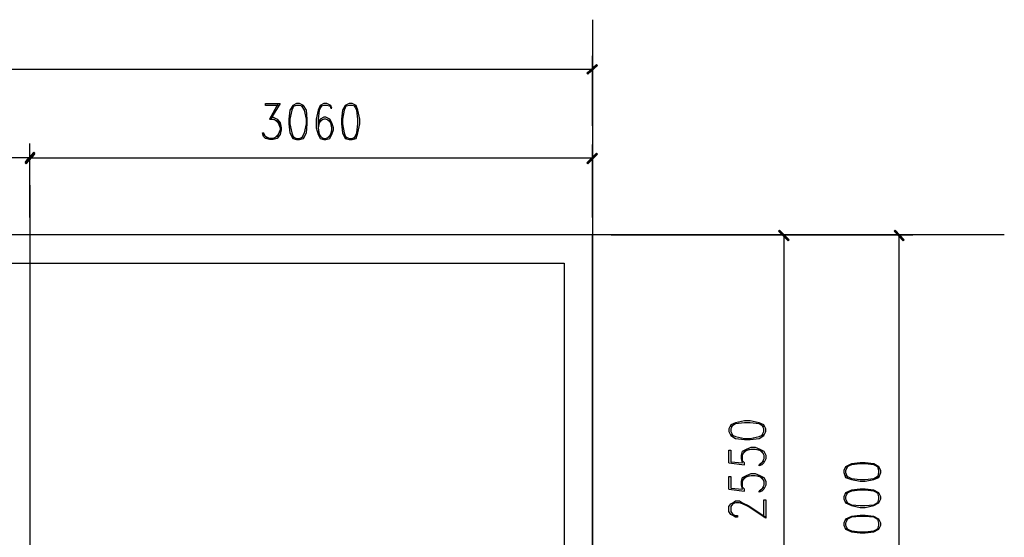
# Model space of a CAD drawing. Header units: millimetres. Extents: x 0 to 420, y 0 to 297.
# Tile 65 of 88: x 200 to 242, y 204 to 227. Entities that reach past the tile are written whole.
import ezdxf

# ---------------------------------------------------------------- set-up
doc = ezdxf.new("R2010")
doc.units = ezdxf.units.MM
doc.layers.add('FILL_000000', color=7, linetype='Continuous')
doc.layers.add('LINE_000000', color=7, linetype='Continuous')

msp = doc.modelspace()

# ---------------------------------------------------------------- hatches: boundary and pattern name
at = {"layer": 'FILL_000000'}
h = msp.add_hatch(color=7, dxfattribs=at)
h.dxf.hatch_style = 1
h.paths.add_polyline_path([(224.282, 224.24), (224.324, 224.197), (224.705, 224.621), (224.282, 224.24)])
h = msp.add_hatch(color=7, dxfattribs=at)
h.dxf.hatch_style = 1
h.paths.add_polyline_path([(224.324, 224.197), (224.705, 224.621), (224.748, 224.578), (224.324, 224.197)])
h = msp.add_hatch(color=7, dxfattribs=at)
h.dxf.hatch_style = 1
h.paths.add_polyline_path([(199.856, 220.387), (199.898, 220.345), (200.237, 220.811), (199.856, 220.387)])
h = msp.add_hatch(color=7, dxfattribs=at)
h.dxf.hatch_style = 1
h.paths.add_polyline_path([(200.237, 220.768), (199.898, 220.303), (199.856, 220.345), (200.237, 220.768)])
h = msp.add_hatch(color=7, dxfattribs=at)
h.dxf.hatch_style = 1
h.paths.add_polyline_path([(199.898, 220.345), (200.237, 220.811), (200.279, 220.768), (199.898, 220.345)])
h = msp.add_hatch(color=7, dxfattribs=at)
h.dxf.hatch_style = 1
h.paths.add_polyline_path([(200.279, 220.726), (200.237, 220.768), (199.898, 220.303), (200.279, 220.726)])
h = msp.add_hatch(color=7, dxfattribs=at)
h.dxf.hatch_style = 1
h.paths.add_polyline_path([(224.282, 220.345), (224.324, 220.303), (224.705, 220.768), (224.282, 220.345)])
h = msp.add_hatch(color=7, dxfattribs=at)
h.dxf.hatch_style = 1
h.paths.add_polyline_path([(224.324, 220.303), (224.705, 220.768), (224.748, 220.726), (224.324, 220.303)])
h = msp.add_hatch(color=7, dxfattribs=at)
h.dxf.hatch_style = 1
h.paths.add_polyline_path([(233.087, 217.001), (232.622, 217.382), (232.664, 217.424), (233.087, 217.001)])
h = msp.add_hatch(color=7, dxfattribs=at)
h.dxf.hatch_style = 1
h.paths.add_polyline_path([(233.045, 216.958), (233.087, 217.001), (232.622, 217.382), (233.045, 216.958)])
h = msp.add_hatch(color=7, dxfattribs=at)
h.dxf.hatch_style = 1
h.paths.add_polyline_path([(238.083, 217.001), (237.659, 217.382), (237.702, 217.424), (238.083, 217.001)])
h = msp.add_hatch(color=7, dxfattribs=at)
h.dxf.hatch_style = 1
h.paths.add_polyline_path([(238.04, 216.958), (238.083, 217.001), (237.659, 217.382), (238.04, 216.958)])

# ---------------------------------------------------------------- linework, layer by layer
at = {"layer": 'LINE_000000', "lineweight": 25}
for p, q in [((224.536, 226.568), (224.536, 73.702)), ((224.536, 221.954), (224.536, 225.002)), ((224.536, 224.409), (168.614, 224.409)), ((210.862, 222.927), (210.481, 222.25)), ((210.397, 221.403), (210.227, 221.573)), ((200.067, 217.974), (200.067, 221.192)), ((200.067, 217.974), (200.067, 221.149)), ((224.536, 217.974), (224.536, 221.149)), ((200.067, 220.557), (168.614, 220.557)), ((200.067, 220.557), (224.536, 220.557)), ((200.067, 219.371), (200.067, 73.702)), ((242.443, 217.212), (147.447, 217.212)), ((225.34, 217.212), (233.468, 217.212)), ((232.876, 196.808), (232.876, 217.212)), ((233.087, 217.212), (238.464, 217.212)), ((237.871, 193.209), (237.871, 217.212)), ((230.463, 207.306), (231.14, 207.222)), ((231.987, 207.391), (231.817, 207.222)), ((230.463, 206.163), (231.14, 206.079)), ((231.987, 206.248), (231.817, 206.079))]:
    msp.add_line(p, q, dxfattribs=at)
at = {"layer": 'LINE_000000', "lineweight": 0}
for points in [[(224.282, 224.24), (224.324, 224.197), (224.705, 224.621), (224.282, 224.24)], [(224.324, 224.197), (224.705, 224.621), (224.748, 224.578), (224.324, 224.197)], [(199.856, 220.387), (199.898, 220.345), (200.237, 220.811), (199.856, 220.387)], [(200.237, 220.768), (199.898, 220.303), (199.856, 220.345), (200.237, 220.768)], [(199.898, 220.345), (200.237, 220.811), (200.279, 220.768), (199.898, 220.345)], [(200.279, 220.726), (200.237, 220.768), (199.898, 220.303), (200.279, 220.726)], [(224.282, 220.345), (224.324, 220.303), (224.705, 220.768), (224.282, 220.345)], [(224.324, 220.303), (224.705, 220.768), (224.748, 220.726), (224.324, 220.303)], [(233.087, 217.001), (232.622, 217.382), (232.664, 217.424), (233.087, 217.001)], [(233.045, 216.958), (233.087, 217.001), (232.622, 217.382), (233.045, 216.958)], [(238.083, 217.001), (237.659, 217.382), (237.702, 217.424), (238.083, 217.001)], [(238.04, 216.958), (238.083, 217.001), (237.659, 217.382), (238.04, 216.958)]]:
    msp.add_lwpolyline(points, close=True, dxfattribs=at)
at = {"layer": 'LINE_000000', "lineweight": 25}
for points in [[(210.862, 222.843), (210.312, 222.843), (210.312, 222.927), (210.947, 222.927), (210.524, 222.25)], [(211.54, 222.843), (211.455, 222.631), (211.37, 222.25), (211.37, 222.038), (211.455, 221.657), (211.54, 221.403)], [(211.963, 222.8), (211.794, 222.843), (211.667, 222.843), (211.497, 222.8)], [(211.878, 221.403), (212.005, 221.657), (212.09, 222.038), (212.09, 222.25), (212.005, 222.631), (211.878, 222.843)], [(213.106, 222.843), (213.148, 222.716), (213.191, 222.716), (213.148, 222.843), (212.979, 222.927), (212.852, 222.927), (212.683, 222.843), (212.598, 222.631), (212.513, 222.25), (212.513, 221.869), (212.598, 221.573), (212.683, 221.403), (212.852, 221.361), (212.937, 221.361), (213.106, 221.403), (213.191, 221.573), (213.275, 221.784), (213.275, 221.869), (213.191, 222.081), (213.106, 222.25), (212.937, 222.335), (212.852, 222.335), (212.683, 222.25), (212.598, 222.081)], [(212.767, 222.843), (212.64, 222.631), (212.598, 222.25), (212.598, 221.869), (212.64, 221.573), (212.81, 221.403)], [(213.148, 222.8), (212.979, 222.843), (212.852, 222.843), (212.683, 222.8)], [(213.826, 222.843), (213.741, 222.631), (213.656, 222.25), (213.656, 222.038), (213.741, 221.657), (213.826, 221.403)], [(214.249, 222.8), (214.08, 222.843), (213.953, 222.843), (213.783, 222.8)], [(214.164, 221.403), (214.291, 221.657), (214.334, 222.038), (214.334, 222.25), (214.291, 222.631), (214.164, 222.843)], [(210.524, 222.335), (210.651, 222.335), (210.82, 222.25), (210.947, 222.081), (210.989, 221.869), (210.989, 221.784), (210.947, 221.573), (210.82, 221.403), (210.651, 221.361), (210.481, 221.361), (210.312, 221.403), (210.227, 221.488), (210.185, 221.657), (210.227, 221.657)], [(210.481, 222.25), (210.651, 222.25), (210.82, 222.165), (210.947, 221.954)], [(210.693, 222.25), (210.862, 222.081), (210.947, 221.869), (210.947, 221.784), (210.862, 221.573), (210.693, 221.403)], [(213.191, 221.954), (213.106, 222.165), (212.937, 222.25), (212.852, 222.25), (212.683, 222.165), (212.598, 221.954)], [(212.81, 222.25), (212.64, 222.081), (212.598, 221.869)], [(212.979, 221.403), (213.148, 221.573), (213.191, 221.784), (213.191, 221.869), (213.148, 222.081), (212.979, 222.25)], [(210.947, 221.742), (210.82, 221.488), (210.651, 221.403), (210.481, 221.403), (210.312, 221.488), (210.227, 221.657)], [(211.497, 221.488), (211.667, 221.403), (211.794, 221.403), (211.963, 221.488)], [(212.598, 221.742), (212.683, 221.488), (212.852, 221.403), (212.937, 221.403), (213.106, 221.488), (213.191, 221.742)], [(213.783, 221.488), (213.953, 221.403), (214.08, 221.403), (214.249, 221.488)], [(224.536, 196.808), (224.536, 217.212), (168.614, 217.212), (168.614, 196.808)], [(169.799, 196.808), (169.799, 215.985), (223.308, 215.985), (223.308, 196.808)], [(231.987, 208.873), (231.775, 209), (231.394, 209.042), (231.14, 209.042), (230.759, 209), (230.547, 208.873)], [(230.632, 208.957), (230.547, 208.788), (230.547, 208.661), (230.632, 208.492)], [(231.902, 208.492), (231.987, 208.661), (231.987, 208.788), (231.902, 208.957)], [(230.547, 208.534), (230.759, 208.449), (231.14, 208.365), (231.394, 208.365), (231.775, 208.449), (231.987, 208.534)], [(230.463, 207.306), (230.463, 207.857), (230.547, 207.857), (230.547, 207.349), (231.055, 207.306), (231.013, 207.476), (231.013, 207.645), (231.055, 207.814), (231.225, 207.899), (231.436, 207.984), (231.606, 207.984), (231.817, 207.899), (231.987, 207.814), (232.071, 207.645), (232.071, 207.476), (231.987, 207.306), (231.902, 207.222), (231.775, 207.179), (231.775, 207.222)], [(231.14, 207.222), (231.14, 207.306), (231.055, 207.391), (231.055, 207.645), (231.14, 207.814), (231.394, 207.899)], [(231.055, 207.687), (231.225, 207.857), (231.436, 207.899), (231.606, 207.899), (231.817, 207.857), (231.987, 207.687)], [(231.69, 207.899), (231.902, 207.814), (231.987, 207.645), (231.987, 207.476), (231.902, 207.306), (231.775, 207.222)], [(236.982, 207.095), (236.77, 207.222), (236.389, 207.264), (236.178, 207.264), (235.797, 207.222), (235.543, 207.095)], [(230.463, 206.163), (230.463, 206.714), (230.547, 206.714), (230.547, 206.206), (231.055, 206.163), (231.013, 206.333), (231.013, 206.502), (231.055, 206.671), (231.225, 206.756), (231.436, 206.841), (231.606, 206.841), (231.817, 206.756), (231.987, 206.671), (232.071, 206.502), (232.071, 206.333), (231.987, 206.163), (231.902, 206.079), (231.775, 206.036), (231.775, 206.079)], [(235.627, 207.137), (235.543, 206.968), (235.543, 206.883), (235.627, 206.671)], [(236.94, 206.671), (236.982, 206.883), (236.982, 206.968), (236.94, 207.137)], [(231.14, 206.079), (231.14, 206.163), (231.055, 206.248), (231.055, 206.502), (231.14, 206.671), (231.394, 206.756)], [(231.055, 206.544), (231.225, 206.714), (231.436, 206.756), (231.606, 206.756), (231.817, 206.714), (231.987, 206.544)], [(231.69, 206.756), (231.902, 206.671), (231.987, 206.502), (231.987, 206.333), (231.902, 206.163), (231.775, 206.079)], [(235.543, 206.756), (235.797, 206.629), (236.178, 206.587), (236.389, 206.587), (236.77, 206.629), (236.982, 206.756)], [(236.982, 205.952), (236.77, 206.079), (236.389, 206.121), (236.178, 206.121), (235.797, 206.079), (235.543, 205.952)], [(235.627, 205.994), (235.543, 205.825), (235.543, 205.74), (235.627, 205.571)], [(236.94, 205.571), (236.982, 205.74), (236.982, 205.825), (236.94, 205.994)], [(231.987, 204.936), (231.987, 205.698), (232.071, 205.698), (232.071, 204.893), (231.309, 205.401), (231.055, 205.528), (230.928, 205.571), (230.759, 205.571), (230.632, 205.528), (230.547, 205.401), (230.547, 205.19), (230.632, 205.063), (230.759, 205.02), (230.844, 205.02), (230.844, 204.936), (230.759, 204.936), (230.632, 205.02), (230.547, 205.063), (230.463, 205.19), (230.463, 205.401), (230.547, 205.528), (230.632, 205.571), (230.759, 205.655), (230.928, 205.655), (231.055, 205.571), (231.309, 205.444), (232.071, 204.936)], [(235.543, 205.613), (235.797, 205.486), (236.178, 205.444), (236.389, 205.444), (236.77, 205.486), (236.982, 205.613)], [(236.982, 204.809), (236.77, 204.936), (236.389, 204.978), (236.178, 204.978), (235.797, 204.936), (235.543, 204.809)], [(235.627, 204.851), (235.543, 204.682), (235.543, 204.597), (235.627, 204.428)], [(236.94, 204.428), (236.982, 204.597), (236.982, 204.682), (236.94, 204.851)], [(235.543, 204.47), (235.797, 204.343), (236.178, 204.301), (236.389, 204.301), (236.77, 204.343), (236.982, 204.47)]]:
    msp.add_lwpolyline(points, dxfattribs=at)
for points in [[(211.667, 222.927), (211.497, 222.843), (211.37, 222.631), (211.328, 222.25), (211.328, 222.038), (211.37, 221.657), (211.497, 221.403), (211.667, 221.361), (211.794, 221.361), (211.963, 221.403), (212.09, 221.657), (212.132, 222.038), (212.132, 222.25), (212.09, 222.631), (211.963, 222.843), (211.794, 222.927), (211.667, 222.927)], [(213.953, 222.927), (213.783, 222.843), (213.656, 222.631), (213.614, 222.25), (213.614, 222.038), (213.656, 221.657), (213.783, 221.403), (213.953, 221.361), (214.08, 221.361), (214.249, 221.403), (214.334, 221.657), (214.418, 222.038), (214.418, 222.25), (214.334, 222.631), (214.249, 222.843), (214.08, 222.927), (213.953, 222.927)], [(230.463, 208.661), (230.547, 208.492), (230.759, 208.365), (231.14, 208.322), (231.394, 208.322), (231.775, 208.365), (231.987, 208.492), (232.071, 208.661), (232.071, 208.788), (231.987, 208.957), (231.775, 209.042), (231.394, 209.127), (231.14, 209.127), (230.759, 209.042), (230.547, 208.957), (230.463, 208.788), (230.463, 208.661)], [(235.458, 206.883), (235.543, 206.671), (235.797, 206.587), (236.178, 206.502), (236.389, 206.502), (236.77, 206.587), (236.982, 206.671), (237.067, 206.883), (237.067, 206.968), (236.982, 207.137), (236.77, 207.264), (236.389, 207.306), (236.178, 207.306), (235.797, 207.264), (235.543, 207.137), (235.458, 206.968), (235.458, 206.883)], [(235.458, 205.74), (235.543, 205.571), (235.797, 205.444), (236.178, 205.359), (236.389, 205.359), (236.77, 205.444), (236.982, 205.571), (237.067, 205.74), (237.067, 205.825), (236.982, 205.994), (236.77, 206.121), (236.389, 206.163), (236.178, 206.163), (235.797, 206.121), (235.543, 205.994), (235.458, 205.825), (235.458, 205.74)], [(235.458, 204.597), (235.543, 204.428), (235.797, 204.301), (236.178, 204.258), (236.389, 204.258), (236.77, 204.301), (236.982, 204.428), (237.067, 204.597), (237.067, 204.682), (236.982, 204.851), (236.77, 204.978), (236.389, 205.02), (236.178, 205.02), (235.797, 204.978), (235.543, 204.851), (235.458, 204.682), (235.458, 204.597)]]:
    msp.add_lwpolyline(points, close=True, dxfattribs=at)

doc.saveas('drawing.dxf')
